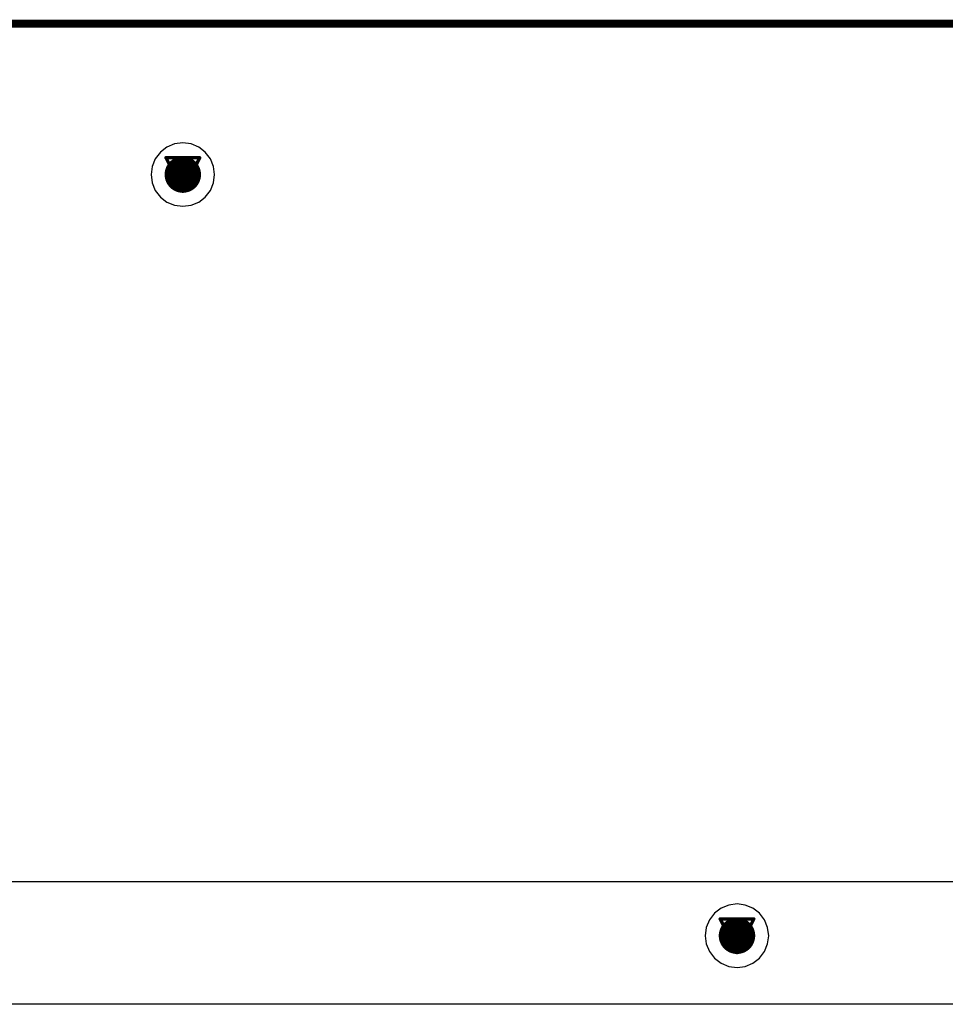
# Model space of a CAD drawing. Header units: millimetres. Extents: x 138 to 555, y 26 to 334.
# Tile 38 of 256: x 273 to 287, y 62 to 77. Entities that reach past the tile are written whole.
import ezdxf

# ---------------------------------------------------------------- set-up
doc = ezdxf.new("R2010")
doc.units = ezdxf.units.MM
for name, color, linetype in [('BottomLayer', 5, 'Continuous'), ('DrillDrawing', 1, 'Continuous'), ('Mechanical27', 56, 'Continuous'), ('MidLayer1', 16, 'Continuous'), ('MidLayer2', 76, 'Continuous'), ('MidLayer3', 90, 'Continuous'), ('MidLayer4', 156, 'Continuous'), ('MultiLayer', 9, 'Continuous'), ('TopLayer', 1, 'Continuous'), ('TopOverlay', 2, 'Continuous'), ('ViaHoleLayer', 16, 'Continuous')]:
    doc.layers.add(name, color=color, linetype=linetype)

# ---------------------------------------------------------------- blocks, each defined once
blk = doc.blocks.new('CON_SAMTEC_QSH_030_01_F_D_A_LCD_MB1230_505')
at = {"layer": 'Mechanical27', "const_width": 0.01}
blk.add_lwpolyline([(97.75, 72.6), (-54.25, 72.6)], dxfattribs=at)
at = {"layer": 'TopOverlay', "const_width": 0.12}
blk.add_lwpolyline([(97.7, 72.6), (-54.3, 72.6)], dxfattribs=at)

msp = doc.modelspace()

# ---------------------------------------------------------------- linework, layer by layer
at = {"layer": 'BottomLayer'}
msp.add_line((368.209, 62.119), (161.432, 62.119), dxfattribs=at)
at = {"layer": 'BottomLayer', "const_width": 0.275}
for points in [[(275.434, 74.632, 1), (275.709, 74.632, 1)], [(283.79, 63.153, 1), (284.065, 63.153, 1)]]:
    msp.add_lwpolyline(points, format="xyb", close=True, dxfattribs=at)
at = {"layer": 'DrillDrawing', "const_width": 0.0508}
for points in [[(275.318, 74.886), (275.826, 74.886)], [(275.318, 74.886), (275.572, 74.378)], [(275.572, 74.378), (275.826, 74.886)], [(275.419, 74.784), (275.724, 74.784)], [(275.419, 74.784), (275.572, 74.479)], [(275.572, 74.479), (275.724, 74.784)], [(283.674, 63.407), (284.182, 63.407)], [(283.674, 63.407), (283.928, 62.899)], [(283.928, 62.899), (284.182, 63.407)], [(283.775, 63.306), (284.08, 63.306)], [(283.775, 63.306), (283.928, 63.001)], [(283.928, 63.001), (284.08, 63.306)]]:
    msp.add_lwpolyline(points, dxfattribs=at)
at = {"layer": 'DrillDrawing', "const_width": 0.0254}
for points in [[(275.305, 74.886, 1), (275.33, 74.886, 1)], [(275.305, 74.886, 1), (275.33, 74.886, 1)], [(275.813, 74.886, 1), (275.838, 74.886, 1)], [(275.813, 74.886, 1), (275.838, 74.886, 1)], [(275.406, 74.784, 1), (275.432, 74.784, 1)], [(275.406, 74.784, 1), (275.432, 74.784, 1)], [(275.711, 74.784, 1), (275.737, 74.784, 1)], [(275.711, 74.784, 1), (275.737, 74.784, 1)], [(275.559, 74.479, 1), (275.584, 74.479, 1)], [(275.559, 74.479, 1), (275.584, 74.479, 1)], [(275.559, 74.378, 1), (275.584, 74.378, 1)], [(275.559, 74.378, 1), (275.584, 74.378, 1)], [(283.661, 63.407, 1), (283.686, 63.407, 1)], [(283.661, 63.407, 1), (283.686, 63.407, 1)], [(284.169, 63.407, 1), (284.194, 63.407, 1)], [(284.169, 63.407, 1), (284.194, 63.407, 1)], [(283.763, 63.306, 1), (283.788, 63.306, 1)], [(283.763, 63.306, 1), (283.788, 63.306, 1)], [(284.067, 63.306, 1), (284.093, 63.306, 1)], [(284.067, 63.306, 1), (284.093, 63.306, 1)], [(283.915, 63.001, 1), (283.94, 63.001, 1)], [(283.915, 63.001, 1), (283.94, 63.001, 1)], [(283.915, 62.899, 1), (283.94, 62.899, 1)], [(283.915, 62.899, 1), (283.94, 62.899, 1)]]:
    msp.add_lwpolyline(points, format="xyb", close=True, dxfattribs=at)
at = {"layer": 'MidLayer1'}
for p, q in [((275.332, 75.047), (275.233, 74.971)), ((275.448, 75.095), (275.332, 75.047)), ((275.572, 75.111), (275.448, 75.095)), ((275.696, 75.095), (275.572, 75.111)), ((275.811, 75.047), (275.696, 75.095)), ((275.91, 74.971), (275.811, 75.047)), ((275.157, 74.871), (275.109, 74.756)), ((275.233, 74.971), (275.157, 74.871)), ((275.987, 74.871), (275.91, 74.971)), ((276.034, 74.756), (275.987, 74.871)), ((275.109, 74.756), (275.092, 74.632)), ((276.051, 74.632), (276.034, 74.756)), ((275.092, 74.632), (275.109, 74.508)), ((276.034, 74.508), (276.051, 74.632)), ((275.109, 74.508), (275.157, 74.392)), ((275.157, 74.392), (275.233, 74.293)), ((275.91, 74.293), (275.987, 74.392)), ((275.987, 74.392), (276.034, 74.508)), ((275.233, 74.293), (275.332, 74.217)), ((275.811, 74.217), (275.91, 74.293)), ((275.332, 74.217), (275.448, 74.169)), ((275.448, 74.169), (275.572, 74.153)), ((275.572, 74.153), (275.696, 74.169)), ((275.696, 74.169), (275.811, 74.217)), ((283.688, 63.568), (283.589, 63.492)), ((283.804, 63.616), (283.688, 63.568)), ((283.928, 63.632), (283.804, 63.616)), ((284.052, 63.616), (283.928, 63.632)), ((284.167, 63.568), (284.052, 63.616)), ((284.266, 63.492), (284.167, 63.568)), ((283.589, 63.492), (283.513, 63.393)), ((284.343, 63.393), (284.266, 63.492)), ((283.465, 63.277), (283.449, 63.153)), ((283.513, 63.393), (283.465, 63.277)), ((284.39, 63.277), (284.343, 63.393)), ((284.407, 63.153), (284.39, 63.277)), ((283.449, 63.153), (283.465, 63.029)), ((284.39, 63.029), (284.407, 63.153)), ((283.465, 63.029), (283.513, 62.914)), ((284.343, 62.914), (284.39, 63.029)), ((283.513, 62.914), (283.589, 62.815)), ((283.589, 62.815), (283.688, 62.738)), ((284.167, 62.738), (284.266, 62.815)), ((284.266, 62.815), (284.343, 62.914)), ((283.688, 62.738), (283.804, 62.691)), ((283.804, 62.691), (283.928, 62.674)), ((283.928, 62.674), (284.052, 62.691)), ((284.052, 62.691), (284.167, 62.738)), ((366.034, 62.119), (256.498, 62.119))]:
    msp.add_line(p, q, dxfattribs=at)
at = {"layer": 'MidLayer1', "const_width": 0.275}
for points in [[(275.434, 74.632, 1), (275.709, 74.632, 1)], [(283.79, 63.153, 1), (284.065, 63.153, 1)]]:
    msp.add_lwpolyline(points, format="xyb", close=True, dxfattribs=at)
at = {"layer": 'MidLayer2'}
msp.add_line((368.209, 62.119), (161.432, 62.119), dxfattribs=at)
at = {"layer": 'MidLayer2', "const_width": 0.275}
for points in [[(275.434, 74.632, 1), (275.709, 74.632, 1)], [(283.79, 63.153, 1), (284.065, 63.153, 1)]]:
    msp.add_lwpolyline(points, format="xyb", close=True, dxfattribs=at)
at = {"layer": 'MidLayer3'}
msp.add_line((368.209, 62.119), (161.432, 62.119), dxfattribs=at)
at = {"layer": 'MidLayer3', "const_width": 0.275}
for points in [[(275.434, 74.632, 1), (275.709, 74.632, 1)], [(283.79, 63.153, 1), (284.065, 63.153, 1)]]:
    msp.add_lwpolyline(points, format="xyb", close=True, dxfattribs=at)
at = {"layer": 'MidLayer4'}
for p, q in [((275.332, 75.047), (275.233, 74.971)), ((275.448, 75.095), (275.332, 75.047)), ((275.572, 75.111), (275.448, 75.095)), ((275.696, 75.095), (275.572, 75.111)), ((275.811, 75.047), (275.696, 75.095)), ((275.91, 74.971), (275.811, 75.047)), ((275.157, 74.871), (275.109, 74.756)), ((275.233, 74.971), (275.157, 74.871)), ((275.987, 74.871), (275.91, 74.971)), ((276.034, 74.756), (275.987, 74.871)), ((275.109, 74.756), (275.092, 74.632)), ((276.051, 74.632), (276.034, 74.756)), ((275.092, 74.632), (275.109, 74.508)), ((276.034, 74.508), (276.051, 74.632)), ((275.109, 74.508), (275.157, 74.392)), ((275.157, 74.392), (275.233, 74.293)), ((275.91, 74.293), (275.987, 74.392)), ((275.987, 74.392), (276.034, 74.508)), ((275.233, 74.293), (275.332, 74.217)), ((275.811, 74.217), (275.91, 74.293)), ((275.332, 74.217), (275.448, 74.169)), ((275.448, 74.169), (275.572, 74.153)), ((275.572, 74.153), (275.696, 74.169)), ((275.696, 74.169), (275.811, 74.217)), ((361.668, 63.968), (167.973, 63.968))]:
    msp.add_line(p, q, dxfattribs=at)
at = {"layer": 'MidLayer4', "const_width": 0.275}
for points in [[(275.434, 74.632, 1), (275.709, 74.632, 1)], [(283.79, 63.153, 1), (284.065, 63.153, 1)]]:
    msp.add_lwpolyline(points, format="xyb", close=True, dxfattribs=at)
at = {"layer": 'MultiLayer', "const_width": 0.275}
for points in [[(275.434, 74.632, 1), (275.709, 74.632, 1)], [(283.79, 63.153, 1), (284.065, 63.153, 1)]]:
    msp.add_lwpolyline(points, format="xyb", close=True, dxfattribs=at)
at = {"layer": 'TopLayer'}
msp.add_line((368.209, 62.119), (161.432, 62.119), dxfattribs=at)
at = {"layer": 'TopLayer', "const_width": 0.275}
for points in [[(275.434, 74.632, 1), (275.709, 74.632, 1)], [(283.79, 63.153, 1), (284.065, 63.153, 1)]]:
    msp.add_lwpolyline(points, format="xyb", close=True, dxfattribs=at)
at = {"layer": 'ViaHoleLayer', "const_width": 0.15}
for points in [[(275.497, 74.632, 1), (275.647, 74.632, 1)], [(283.853, 63.153, 1), (284.003, 63.153, 1)]]:
    msp.add_lwpolyline(points, format="xyb", close=True, dxfattribs=at)

# ---------------------------------------------------------------- block references
at = {"rotation": 180}
msp.add_blockref('CON_SAMTEC_QSH_030_01_F_D_A_LCD_MB1230_505', (279.82, 149.507), dxfattribs=at)

doc.saveas('drawing.dxf')
